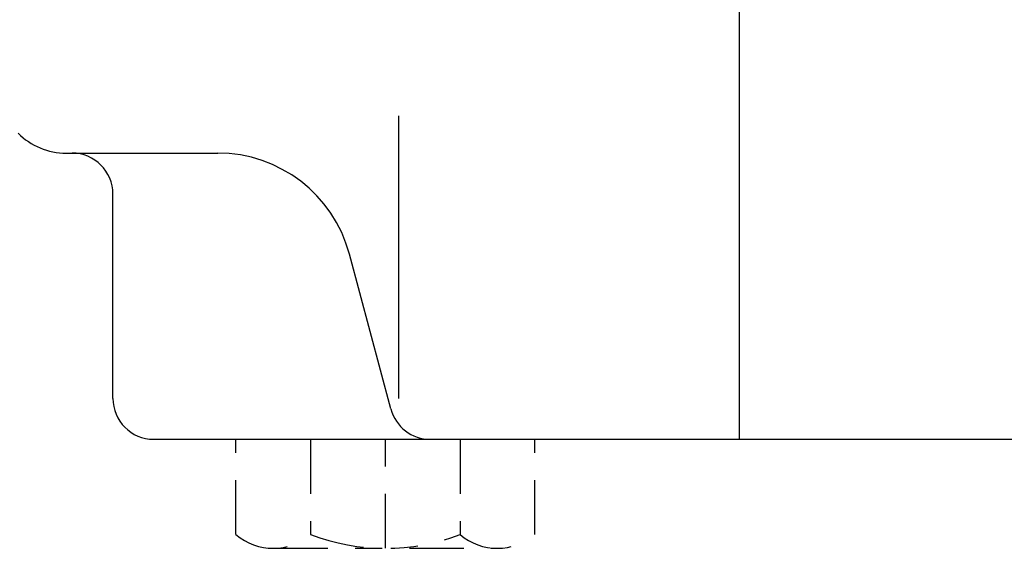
# Model space of a CAD drawing. Extents: x 33706 to 249013, y -74890 to 17912.
# Tile 118 of 256: x 123584.88 to 123588.49, y -39509.2 to -39507.26. Entities that reach past the tile are written whole.
import ezdxf

# ---------------------------------------------------------------- set-up
doc = ezdxf.new("R2010")
doc.units = 0
doc.header["$MEASUREMENT"] = 0
doc.linetypes.add('DASHDOT', pattern=[8.5, 4, -2, 0.5, -2])
for name, color, linetype in [('gaz', 1, 'Continuous'), ('LC-002-002-----0', 2, 'DASHDOT'), ('LC-007-002-----0', 1, 'Continuous'), ('LC-009-002-----0', 1, 'Continuous'), ('LC-010-002-----0', 1, 'Continuous')]:
    doc.layers.add(name, color=color, linetype=linetype)

# ---------------------------------------------------------------- blocks, each defined once
blk = doc.blocks.new('kdk dn40 pn50')
at = {"layer": 'LC-002-002-----0', "color": 1}
for p, q in [((-15.47, -78), (-15.47, -71)), ((-9.985, -71), (-9.985, -78)), ((0.985, -71), (0.985, -78)), ((6.47, -78), (6.47, -71)), ((-12.727, -79), (3.727, -79))]:
    blk.add_line(p, q, dxfattribs=at)
for centre, radius, start, end in [((-12.727, -74.74), 4.26, 229.93201, 310.06799), ((-4.5, -63.458), 15.542, 249.33452, 290.66548), ((3.727, -74.74), 4.26, 229.93201, 310.06799)]:
    blk.add_arc(centre, radius, start, end, dxfattribs=at)
at = {"layer": 'LC-007-002-----0'}
for p, q in [((21.5, -71), (21.5, 0)), ((-3.5, -68), (-3.5, -47.259)), ((-27.929, -50), (-16.8, -50)), ((-24.5, -68), (-24.5, -53)), ((-21.5, -71), (42.5, -71))]:
    blk.add_line(p, q, dxfattribs=at)
for centre, radius, start, end in [((-27.929, -45), 5, 225, 270), ((-27.5, -53), 3, 0, 90), ((-21.5, -68), 3, 180, 270)]:
    blk.add_arc(centre, radius, start, end, dxfattribs=at)
at = {"layer": 'LC-009-002-----0'}
blk.add_line((-4.096, -68.776), (-7.141, -57.412), dxfattribs=at)
for centre, radius, start, end in [((-16.8, -60), 10, 15, 90), ((-1.198, -68), 3, 195, 270)]:
    blk.add_arc(centre, radius, start, end, dxfattribs=at)
at = {"layer": 'LC-010-002-----0', "color": 2, "linetype": 'DASHDOT'}
blk.add_line((-4.5, -79), (-4.5, -71), dxfattribs=at)

msp = doc.modelspace()

# ---------------------------------------------------------------- block references
at = {"layer": 'gaz', "linetype": 'Continuous', "xscale": 0.05, "yscale": 0.05}
msp.add_blockref('kdk dn40 pn50', (123586.4465, -39505.2537), dxfattribs=at)

doc.saveas('drawing.dxf')
